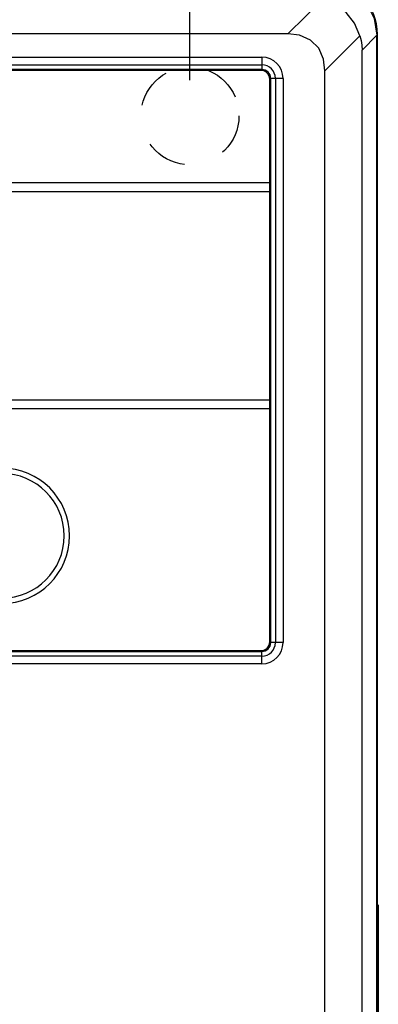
# Model space of a CAD drawing. Extents: x 101 to 1769, y -117 to 553.
# Tile 56 of 60: x 1378 to 1398, y 369 to 425. Entities that reach past the tile are written whole.
import ezdxf

# ---------------------------------------------------------------- set-up
doc = ezdxf.new("R2010")
doc.units = 0
doc.header["$LTSCALE"] = 23.1
doc.header["$MEASUREMENT"] = 0
doc.linetypes.add('DOT', pattern=[0.2, 0.1, -0.1])
doc.layers.get('0').update_dxf_attribs({"linetype": 'CONTINUOUS'})
doc.layers.get('Defpoints').update_dxf_attribs({"linetype": 'CONTINUOUS'})
doc.layers.add('AM_5', color=3, linetype='CONTINUOUS', lineweight=15)
doc.dimstyles.get("Standard").update_dxf_attribs({"dimtxt": 3, "dimasz": 2.5, "dimexe": 2, "dimexo": 2, "dimgap": 0.5, "dimtad": 1, "dimdec": 1, "dimzin": 0, "dimdsep": 46, "dimtxsty": 'Standard', "dimcen": 3, "dimadec": 0, "dimazin": 0, "dimtfac": 1, "dimtdec": 1, "dimtofl": 0, "dimtmove": 1, "dimatfit": 3, "dimfxl": 0, "dimtolj": 1, "dimtzin": 0, "dimarcsym": 0})

# ---------------------------------------------------------------- blocks, each defined once
blk = doc.blocks.new('*D17')
at = {"layer": 'AM_5', "color": 0, "lineweight": -2}
for p, q in [((1296.159, 421.349), (1296.159, 449.628)), ((1387.323, 421.285), (1387.323, 449.628)), ((1298.659, 447.628), (1384.823, 447.628))]:
    blk.add_line(p, q, dxfattribs=at)
at = {"layer": 'AM_5', "color": 0}
for points in [[(1298.659, 448.045), (1298.659, 447.212), (1296.159, 447.628)], [(1384.823, 448.045), (1384.823, 447.212), (1387.323, 447.628)]]:
    blk.add_solid(points, dxfattribs=at)
at = {"layer": 'Defpoints', "color": 0}
for p in [(1387.323, 447.628), (1296.159, 419.349), (1387.323, 419.285)]:
    blk.add_point(p, dxfattribs=at)
at = {"layer": 'AM_5', "color": 0, "insert": (1341.741, 449.628), "char_height": 3, "attachment_point": 5}
blk.add_mtext('\\A1;91.2(3.58)', dxfattribs=at)
blk = doc.blocks.new('*D18')
at = {"layer": 'AM_5', "color": 0, "lineweight": -2}
for p, q in [((1287.859, 424.478), (1287.859, 467.875)), ((1397.859, 425.849), (1397.859, 467.875)), ((1290.359, 465.875), (1395.359, 465.875))]:
    blk.add_line(p, q, dxfattribs=at)
at = {"layer": 'AM_5', "color": 0}
for points in [[(1290.359, 466.292), (1290.359, 465.458), (1287.859, 465.875)], [(1395.359, 466.292), (1395.359, 465.458), (1397.859, 465.875)]]:
    blk.add_solid(points, dxfattribs=at)
at = {"layer": 'Defpoints', "color": 0}
for p in [(1397.859, 465.875), (1397.859, 423.849), (1287.859, 422.478)]:
    blk.add_point(p, dxfattribs=at)
at = {"layer": 'AM_5', "color": 0, "insert": (1342.859, 467.875), "char_height": 3, "attachment_point": 5}
blk.add_mtext('\\A1;110.0(4.33)', dxfattribs=at)

msp = doc.modelspace()

# ---------------------------------------------------------------- linework, layer by layer
at = {"color": 7, "linetype": 'Continuous'}
for p, q in [((1392.824, 423.889), (1394.795, 425.859)), ((1392.824, 423.889), (1312.974, 423.889)), ((1394.899, 421.814), (1396.869, 423.785)), ((1396.986, 422.979), (1397.824, 423.817)), ((1397.824, 184.881), (1397.824, 423.817)), ((1397.859, 184.849), (1397.859, 423.849)), ((1396.986, 185.72), (1396.986, 422.979)), ((1335.959, 422.581), (1391.359, 422.581)), ((1335.959, 422.148), (1391.359, 422.148)), ((1391.359, 422.581), (1391.359, 421.889)), ((1391.359, 421.889), (1335.959, 421.889)), ((1391.308, 421.838), (1335.959, 421.838)), ((1394.899, 186.884), (1394.899, 421.814)), ((1391.808, 389.739), (1391.808, 421.338)), ((1391.859, 389.689), (1391.859, 421.389)), ((1392.551, 421.389), (1391.859, 421.389)), ((1392.118, 421.389), (1392.118, 389.689)), ((1392.551, 421.389), (1392.551, 389.689)), ((1335.459, 415.538), (1391.808, 415.538)), ((1335.459, 415.038), (1391.808, 415.038)), ((1335.459, 403.338), (1391.808, 403.338)), ((1335.459, 402.838), (1391.808, 402.838)), ((1392.551, 389.689), (1391.859, 389.689)), ((1374.508, 389.239), (1391.308, 389.239)), ((1374.559, 389.189), (1391.359, 389.189)), ((1391.359, 388.929), (1374.559, 388.929)), ((1391.359, 388.496), (1391.359, 389.189)), ((1391.359, 388.496), (1374.559, 388.496)), ((1397.9, 374.949), (1397.9, 359.749))]:
    msp.add_line(p, q, dxfattribs=at)
for points in [[(1394.827, 426.814), (1395.755, 426.667), (1396.588, 426.243), (1397.253, 425.578), (1397.677, 424.745), (1397.824, 423.817)], [(1396.869, 423.785), (1396.56, 424.487), (1396.094, 425.084), (1395.497, 425.55), (1394.795, 425.859)], [(1394.899, 421.814), (1394.82, 422.474), (1394.552, 423.083), (1394.093, 423.542), (1393.484, 423.81), (1392.824, 423.889)], [(1396.869, 423.785), (1396.935, 423.517), (1396.973, 423.249), (1396.986, 422.979)]]:
    msp.add_lwpolyline(points, dxfattribs=at)
at = {"color": 254, "linetype": 'DOT'}
msp.add_circle((1387.323, 419.285), 2.75, dxfattribs=at)
at = {"color": 7, "linetype": 'Continuous'}
for centre, radius, start, end in [((1394.859, 423.849), 3, 0, 90), ((1391.359, 421.389), 1.193, 0, 90), ((1391.359, 421.389), 0.76, 0, 90), ((1391.308, 421.338), 0.5, 0, 90), ((1391.359, 421.389), 0.5, 0, 90), ((1376.759, 395.689), 3.8, 270, 90), ((1376.759, 395.689), 3.5, 270, 90), ((1391.308, 389.739), 0.5, 270, 0), ((1391.359, 389.689), 1.193, 270, 0), ((1391.359, 389.689), 0.76, 270, 0), ((1391.359, 389.689), 0.5, 270, 0)]:
    msp.add_arc(centre, radius, start, end, dxfattribs=at)

# ---------------------------------------------------------------- dimensions: what is measured, and where the dimension line sits
at = {"layer": 'AM_5', "color": 7}
for base, p1, p2, text, picture, middle in [((1397.859, 465.875), (1287.859, 422.478), (1397.859, 423.849), '<>(4.33)', '*D18', (1342.859, 467.875)), ((1387.323, 447.628), (1296.159, 419.349), (1387.323, 419.285), '<>(3.58)', '*D17', (1341.741, 449.628))]:
    dim = msp.add_linear_dim(base=base, p1=p1, p2=p2, text=text, dimstyle='Standard', dxfattribs=at)
    dim.commit()
    dim.dimension.update_dxf_attribs({"geometry": picture, "text_midpoint": middle})

doc.saveas('drawing.dxf')
